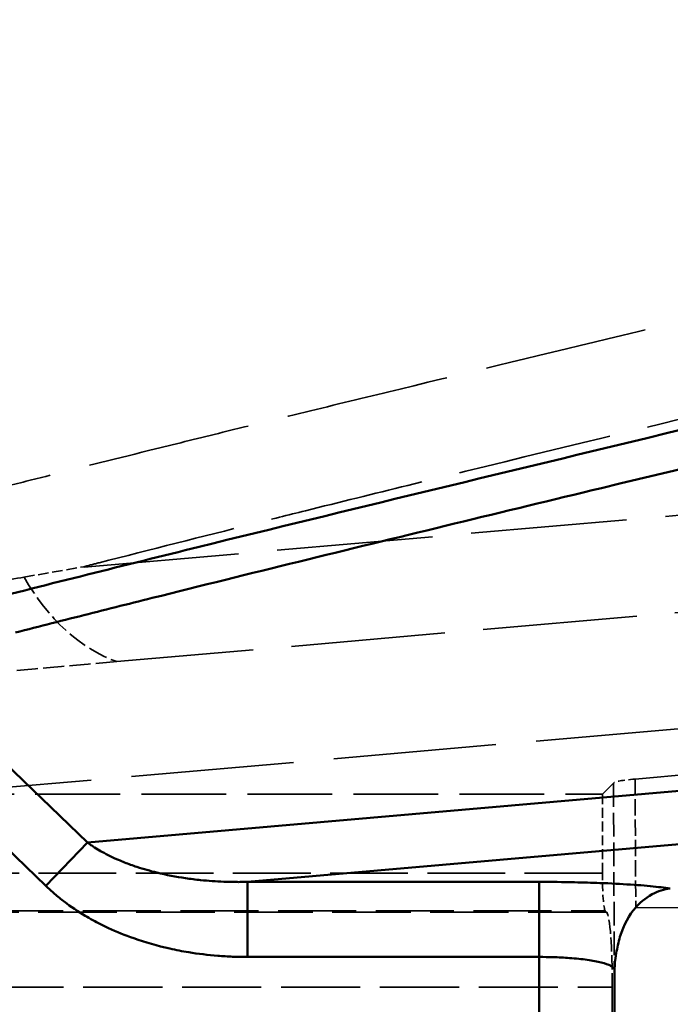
# Model space of a CAD drawing. Header units: millimetres. Extents: x 3278 to 6066, y 2420 to 4375.
# Tile 137 of 256: x 3979 to 3997, y 3230 to 3256. Entities that reach past the tile are written whole.
import ezdxf

# ---------------------------------------------------------------- set-up
doc = ezdxf.new("R2010")
doc.units = ezdxf.units.MM
doc.linetypes.add('DASHED', pattern=[0.2067, 0.1654, -0.0413])
for name, color, linetype, lineweight in [('Sichtbare Kanten(DIN)', 7, 'Continuous', 50), ('Sichtbare tangentiale Kanten(DIN)', 7, 'Continuous', 50), ('Verdeckte Kanten(DIN)', 7, 'DASHED', 35), ('Verdeckte tangentiale Kanten(DIN)', 7, 'DASHED', 35)]:
    doc.layers.add(name, color=color, linetype=linetype, lineweight=lineweight)

msp = doc.modelspace()

# ---------------------------------------------------------------- linework, layer by layer
msp.add_line((3995.72, 3232.702), (4385.946, 3232.702))
at = {"layer": 'Sichtbare Kanten(DIN)'}
msp.add_line((3995.159, 3231.042), (3995.108, 3213.519), dxfattribs=at)
for points, knots in [([(3995.72, 3232.702), (3995.818, 3232.809), (3995.962, 3232.946), (3996.31, 3233.136), (3996.473, 3233.188), (3996.636, 3233.202)], [-0.1552466, -0.1552466, -0.1552466, -0.1552466, -0.0691956, -0.0691956, 0, 0, 0, 0]), ([(3995.169, 3231.238), (3995.177, 3231.309), (3995.187, 3231.394), (3995.227, 3231.632), (3995.259, 3231.778), (3995.4, 3232.242), (3995.539, 3232.502), (3995.72, 3232.702)], [-0.1629115, -0.1629115, -0.1629115, -0.1629115, -0.1362763, -0.1362763, -0.0950171, -0.0950171, -0.0000118, -0.0000118, -0.0000118, -0.0000118])]:
    msp.add_open_spline(points, degree=3, knots=knots, dxfattribs=at)
msp.add_open_spline([(3995.169, 3231.239), (3995.163, 3231.174), (3995.159, 3231.108), (3995.159, 3231.042)], degree=3, dxfattribs=at)
at = {"layer": 'Sichtbare tangentiale Kanten(DIN)'}
for p, q in [((3981.176, 3234.421), (4072.46, 3242.407)), ((4074.121, 3241.139), (3985.42, 3233.379)), ((3981.176, 3234.421), (3976.232, 3239.192)), ((3975.124, 3238.046), (3980.069, 3233.274)), ((3981.176, 3234.421), (3980.069, 3233.274)), ((3985.42, 3231.387), (3985.42, 3233.379)), ((3985.42, 3233.379), (3993.16, 3233.379)), ((3993.16, 3233.379), (3993.16, 3231.387)), ((3993.16, 3231.387), (3985.42, 3231.387)), ((3993.108, 3213.525), (3993.16, 3231.387))]:
    msp.add_line(p, q, dxfattribs=at)
for points, knots in [([(3978.222, 3240.788), (3980.188, 3241.289), (3986.103, 3242.768), (3997.999, 3245.632), (4010.88, 3248.751), (4022.603, 3251.891), (4034.155, 3255.295), (4045.34, 3259.243), (4055.87, 3264.056), (4063.36, 3268.178), (4070.354, 3272.882), (4076.748, 3278.224), (4081.857, 3283.552), (4085.312, 3287.903), (4086.921, 3290.178), (4087.444, 3290.948)], [0, 0, 0, 0, 0.047623, 0.142868, 0.28574, 0.357174, 0.428608, 0.571453, 0.642883, 0.71431, 0.785734, 0.857157, 0.928578, 0.976193, 1, 1, 1, 1]), ([(3979.264, 3239.995), (3979.909, 3240.16), (3980.553, 3240.324), (3981.198, 3240.487), (3981.843, 3240.65), (3982.489, 3240.812), (3983.135, 3240.974), (3984.428, 3241.297), (3985.722, 3241.617), (3987.019, 3241.936), (3988.315, 3242.254), (3989.612, 3242.57), (3990.91, 3242.886), (3992.209, 3243.201), (3993.508, 3243.515), (3994.808, 3243.829), (4000.006, 3245.085), (4005.21, 3246.337), (4010.382, 3247.642), (4012.967, 3248.295), (4015.546, 3248.96), (4018.111, 3249.646), (4020.677, 3250.331), (4023.23, 3251.036), (4025.765, 3251.77), (4030.834, 3253.236), (4035.831, 3254.816), (4040.703, 3256.579), (4045.576, 3258.341), (4050.323, 3260.286), (4054.872, 3262.482), (4057.146, 3263.58), (4059.371, 3264.741), (4061.535, 3265.974), (4063.7, 3267.206), (4065.805, 3268.51), (4067.841, 3269.894), (4069.877, 3271.278), (4071.844, 3272.742), (4073.733, 3274.289), (4074.993, 3275.32), (4076.217, 3276.388), (4077.405, 3277.493), (4077.999, 3278.045), (4078.584, 3278.607), (4079.159, 3279.178), (4080.885, 3280.891), (4082.526, 3282.686), (4084.079, 3284.562), (4085.632, 3286.438), (4087.098, 3288.393), (4088.473, 3290.424)], [0, 0, 0, 0, 3.00283, 3.00283, 3.00283, 6.005635, 6.005635, 6.005635, 12.011217, 12.011217, 12.011217, 18.016814, 18.016814, 18.016814, 24.022447, 24.022447, 24.022447, 48.044784, 48.044784, 48.044784, 60.055753, 60.055753, 60.055753, 72.067185, 72.067185, 72.067185, 96.089205, 96.089205, 96.089205, 120.113738, 120.113738, 120.113738, 132.124236, 132.124236, 132.124236, 144.133807, 144.133807, 144.133807, 156.145037, 156.145037, 156.145037, 164.152391, 164.152391, 164.152391, 168.156151, 168.156151, 168.156151, 180.167498, 180.167498, 180.167498, 192.178409, 192.178409, 192.178409, 192.178409]), ([(3985.42, 3233.379), (3985.367, 3233.378), (3985.314, 3233.377), (3985.262, 3233.377), (3985.209, 3233.376), (3985.157, 3233.376), (3985.104, 3233.377), (3985.027, 3233.378), (3984.949, 3233.379), (3984.871, 3233.381), (3984.845, 3233.382), (3984.818, 3233.383), (3984.791, 3233.384), (3984.586, 3233.392), (3984.381, 3233.406), (3984.176, 3233.427), (3984.043, 3233.441), (3983.91, 3233.457), (3983.778, 3233.477), (3983.522, 3233.515), (3983.268, 3233.563), (3983.017, 3233.625), (3982.839, 3233.669), (3982.662, 3233.719), (3982.487, 3233.777), (3982.431, 3233.795), (3982.375, 3233.815), (3982.32, 3233.835), (3982.212, 3233.874), (3982.105, 3233.916), (3982, 3233.962), (3981.85, 3234.026), (3981.703, 3234.098), (3981.561, 3234.177), (3981.553, 3234.182), (3981.546, 3234.186), (3981.538, 3234.19), (3981.478, 3234.224), (3981.419, 3234.259), (3981.361, 3234.296), (3981.329, 3234.316), (3981.298, 3234.336), (3981.267, 3234.357), (3981.236, 3234.378), (3981.206, 3234.399), (3981.176, 3234.421)], [0, 0, 0, 0, 0.035761, 0.035761, 0.035761, 0.071409, 0.071409, 0.071409, 0.124118, 0.124118, 0.124118, 0.142258, 0.142258, 0.142258, 0.281627, 0.281627, 0.281627, 0.372355, 0.372355, 0.372355, 0.547321, 0.547321, 0.547321, 0.671477, 0.671477, 0.671477, 0.711293, 0.711293, 0.711293, 0.788437, 0.788437, 0.788437, 0.89794, 0.89794, 0.89794, 0.903764, 0.903764, 0.903764, 0.949919, 0.949919, 0.949919, 0.975199, 0.975199, 0.975199, 1, 1, 1, 1]), ([(3996.636, 3233.202), (3996.487, 3233.225), (3996.309, 3233.246), (3996.105, 3233.266), (3995.998, 3233.276), (3995.885, 3233.286), (3995.765, 3233.295), (3995.526, 3233.312), (3995.263, 3233.328), (3994.982, 3233.341), (3994.912, 3233.344), (3994.84, 3233.347), (3994.768, 3233.349), (3994.552, 3233.358), (3994.327, 3233.364), (3994.097, 3233.369), (3993.79, 3233.376), (3993.475, 3233.379), (3993.16, 3233.379)], [2.276505, 2.276505, 2.276505, 2.276505, 3.181871, 3.181871, 3.181871, 3.655583, 3.655583, 3.655583, 4.603023, 4.603023, 4.603023, 4.839918, 4.839918, 4.839918, 5.550464, 5.550464, 5.550464, 6.497905, 6.497905, 6.497905, 6.497905]), ([(3980.069, 3233.274), (3980.107, 3233.237), (3980.145, 3233.201), (3980.185, 3233.165), (3980.224, 3233.129), (3980.264, 3233.094), (3980.305, 3233.059), (3980.387, 3232.989), (3980.472, 3232.921), (3980.56, 3232.855), (3980.735, 3232.722), (3980.921, 3232.597), (3981.117, 3232.48), (3981.248, 3232.402), (3981.383, 3232.328), (3981.522, 3232.257), (3981.592, 3232.222), (3981.662, 3232.188), (3981.734, 3232.155), (3981.949, 3232.055), (3982.172, 3231.964), (3982.403, 3231.883), (3982.71, 3231.775), (3983.031, 3231.683), (3983.36, 3231.609), (3983.525, 3231.572), (3983.692, 3231.54), (3983.861, 3231.512), (3984.115, 3231.471), (3984.372, 3231.439), (3984.633, 3231.418), (3984.763, 3231.408), (3984.894, 3231.4), (3985.025, 3231.394), (3985.09, 3231.392), (3985.156, 3231.39), (3985.222, 3231.389), (3985.288, 3231.387), (3985.354, 3231.387), (3985.42, 3231.387)], [-16.782314, -16.782314, -16.782314, -16.782314, -16.600955, -16.600955, -16.600955, -16.419536, -16.419536, -16.419536, -16.056529, -16.056529, -16.056529, -15.330135, -15.330135, -15.330135, -14.845849, -14.845849, -14.845849, -14.603798, -14.603798, -14.603798, -13.877571, -13.877571, -13.877571, -12.909384, -12.909384, -12.909384, -12.425359, -12.425359, -12.425359, -11.69909, -11.69909, -11.69909, -11.335995, -11.335995, -11.335995, -11.154454, -11.154454, -11.154454, -10.972919, -10.972919, -10.972919, -10.972919]), ([(3993.16, 3231.387), (3993.281, 3231.387), (3993.402, 3231.385), (3993.522, 3231.382), (3993.673, 3231.377), (3993.822, 3231.37), (3993.964, 3231.359), (3994.048, 3231.353), (3994.13, 3231.346), (3994.208, 3231.338), (3994.366, 3231.321), (3994.508, 3231.301), (3994.632, 3231.278), (3994.757, 3231.254), (3994.862, 3231.228), (3994.945, 3231.2), (3994.986, 3231.185), (3995.022, 3231.17), (3995.052, 3231.155), (3995.102, 3231.13), (3995.134, 3231.103), (3995.149, 3231.076), (3995.156, 3231.065), (3995.159, 3231.054), (3995.159, 3231.042)], [0, 0, 0, 0, 0.1103591, 0.1103591, 0.1103591, 0.2486974, 0.2486974, 0.2486974, 0.3310772, 0.3310772, 0.3310772, 0.4973798, 0.4973798, 0.4973798, 0.6644318, 0.6644318, 0.6644318, 0.7476889, 0.7476889, 0.7476889, 0.8881439, 0.8881439, 0.8881439, 0.9479389, 0.9479389, 0.9479389, 0.9479389])]:
    msp.add_open_spline(points, degree=3, knots=knots, dxfattribs=at)
at = {"layer": 'Verdeckte Kanten(DIN)', "ltscale": 24.699272}
msp.add_line((4072.033, 3247.104), (3981.955, 3239.224), dxfattribs=at)
at = {"layer": 'Verdeckte Kanten(DIN)', "ltscale": 26.06369}
msp.add_line((3976.979, 3235.706), (4072.033, 3244.022), dxfattribs=at)
at = {"layer": 'Verdeckte Kanten(DIN)', "ltscale": 26.167213}
msp.add_line((4024.333, 3238.614), (3995.703, 3236.109), dxfattribs=at)
at = {"layer": 'Verdeckte Kanten(DIN)', "ltscale": 2.587081}
msp.add_line((3995.127, 3236.001), (3994.841, 3235.706), dxfattribs=at)
at = {"layer": 'Verdeckte Kanten(DIN)', "ltscale": 13.608447}
msp.add_line((3976.979, 3235.706), (3994.841, 3235.706), dxfattribs=at)
at = {"layer": 'Verdeckte Kanten(DIN)', "ltscale": 1.59614}
msp.add_line((3994.841, 3235.706), (3994.835, 3233.611), dxfattribs=at)
at = {"layer": 'Verdeckte Kanten(DIN)', "ltscale": 0.354072}
msp.add_line((3994.909, 3232.614), (3994.948, 3232.574), dxfattribs=at)
at = {"layer": 'Verdeckte Kanten(DIN)', "ltscale": 10.515055}
msp.add_line((3995.097, 3230.582), (3995.057, 3216.78), dxfattribs=at)
at = {"layer": 'Verdeckte Kanten(DIN)', "ltscale": 1.065082}
msp.add_ellipse((3997.12, 3235.986), major_axis=(2, 0), ratio=0.087156, start_param=2.358117, end_param=3.057153, dxfattribs=at)
at = {"layer": 'Verdeckte Kanten(DIN)', "ltscale": 1.131985}
msp.add_ellipse((3994.92, 3233.611), major_axis=(0.003, 1), ratio=0.084707, start_param=1.571046, end_param=3.054576, dxfattribs=at)
at = {"layer": 'Verdeckte Kanten(DIN)', "ltscale": 2.26407}
msp.add_ellipse((3994.928, 3230.582), major_axis=(0.006, 2), ratio=0.084707, start_param=4.712639, end_param=6.196169, dxfattribs=at)
at = {"layer": 'Verdeckte Kanten(DIN)', "ltscale": 3.389435}
msp.add_open_spline([(3981.955, 3239.224), (3981.477, 3239.182), (3980.917, 3239.132), (3979.861, 3239.038), (3979.332, 3238.991), (3978.815, 3238.943)], degree=3, knots=[0, 0, 0, 0, 0.2030516, 0.2030516, 0.4033973, 0.4033973, 0.4033973, 0.4033973], dxfattribs=at)
at = {"layer": 'Verdeckte Kanten(DIN)', "ltscale": 0.189865}
msp.add_open_spline([(3995.152, 3231.03), (3995.152, 3231.03), (3995.152, 3231.03), (3995.152, 3231.03), (3995.152, 3231.031), (3995.152, 3231.032), (3995.152, 3231.033), (3995.154, 3231.052), (3995.158, 3231.127), (3995.169, 3231.238)], degree=3, knots=[-0.21288377, -0.21288377, -0.21288377, -0.21288377, -0.2120211, -0.2120211, -0.20981635, -0.20981635, -0.20485975, -0.20485975, -0.16291151, -0.16291151, -0.16291151, -0.16291151], dxfattribs=at)
at = {"layer": 'Verdeckte Kanten(DIN)', "ltscale": 0.001238}
msp.add_open_spline([(3995.159, 3231.042), (3995.159, 3231.042), (3995.159, 3231.042), (3995.159, 3231.042)], degree=3, dxfattribs=at)
at = {"layer": 'Verdeckte tangentiale Kanten(DIN)', "ltscale": 24.995197}
msp.add_line((4108.707, 3252.896), (3981.087, 3241.73), dxfattribs=at)
at = {"layer": 'Verdeckte tangentiale Kanten(DIN)', "ltscale": 1.695128}
msp.add_line((3979.491, 3241.466), (3980.991, 3241.728), dxfattribs=at)
at = {"layer": 'Verdeckte tangentiale Kanten(DIN)', "ltscale": 0.099295}
msp.add_line((3980.991, 3241.728), (3981.079, 3241.744), dxfattribs=at)
at = {"layer": 'Verdeckte tangentiale Kanten(DIN)', "ltscale": 3.809544}
msp.add_line((3995.127, 3236.001), (3995.152, 3231.022), dxfattribs=at)
at = {"layer": 'Verdeckte tangentiale Kanten(DIN)', "ltscale": 2.607025}
msp.add_line((3995.703, 3236.109), (3995.72, 3232.702), dxfattribs=at)
at = {"layer": 'Verdeckte tangentiale Kanten(DIN)', "ltscale": 12.476428}
msp.add_line((3994.835, 3233.611), (3978.459, 3233.611), dxfattribs=at)
at = {"layer": 'Verdeckte tangentiale Kanten(DIN)', "ltscale": 12.575912}
msp.add_line((3994.948, 3232.574), (3978.442, 3232.574), dxfattribs=at)
at = {"layer": 'Verdeckte tangentiale Kanten(DIN)', "ltscale": 12.533116}
msp.add_line((3978.459, 3232.614), (3994.909, 3232.614), dxfattribs=at)
at = {"layer": 'Verdeckte tangentiale Kanten(DIN)', "ltscale": 13.33468}
msp.add_line((3995.152, 3231.022), (3995.1, 3213.519), dxfattribs=at)
at = {"layer": 'Verdeckte tangentiale Kanten(DIN)', "ltscale": 12.689287}
msp.add_line((3978.442, 3230.582), (3995.097, 3230.582), dxfattribs=at)
at = {"layer": 'Verdeckte tangentiale Kanten(DIN)', "ltscale": 3.130131}
msp.add_ellipse((3982.749, 3245.027), major_axis=(0.523, -5.977), ratio=0.705758, start_param=5.287126, end_param=5.971888, dxfattribs=at)
at = {"layer": 'Verdeckte tangentiale Kanten(DIN)', "ltscale": 26.208658}
msp.add_open_spline([(3970.746, 3241.712), (3971.264, 3241.85), (3971.781, 3241.988), (3972.298, 3242.126), (3972.452, 3242.167), (3972.607, 3242.208), (3972.761, 3242.249), (3973.439, 3242.43), (3974.116, 3242.609), (3974.794, 3242.787), (3974.994, 3242.839), (3975.195, 3242.892), (3975.395, 3242.944), (3976.552, 3243.246), (3977.713, 3243.544), (3978.876, 3243.84), (3979.272, 3243.94), (3979.669, 3244.041), (3980.067, 3244.141), (3981.036, 3244.385), (3982.008, 3244.628), (3982.98, 3244.869), (3983.574, 3245.016), (3984.168, 3245.163), (3984.762, 3245.309), (3985.539, 3245.5), (3986.317, 3245.691), (3987.096, 3245.881), (3987.886, 3246.074), (3988.678, 3246.266), (3989.47, 3246.458), (3991.428, 3246.933), (3993.389, 3247.405), (3995.35, 3247.877), (3996.536, 3248.162), (3997.722, 3248.448), (3998.908, 3248.734), (4000.477, 3249.112), (4002.044, 3249.491), (4003.611, 3249.873), (4005.188, 3250.258), (4006.764, 3250.645), (4008.337, 3251.036), (4011.474, 3251.816), (4014.6, 3252.613), (4017.71, 3253.439), (4018.483, 3253.645), (4019.254, 3253.852), (4020.025, 3254.061), (4022.354, 3254.693), (4024.672, 3255.343), (4026.974, 3256.018), (4030.034, 3256.916), (4033.065, 3257.857), (4036.055, 3258.856), (4036.058, 3258.857), (4036.062, 3258.858), (4036.065, 3258.86), (4038.681, 3259.734), (4041.266, 3260.653), (4043.811, 3261.628), (4044.177, 3261.769), (4044.543, 3261.911), (4044.908, 3262.054), (4047.079, 3262.903), (4049.219, 3263.795), (4051.322, 3264.736), (4052.026, 3265.05), (4052.726, 3265.371), (4053.422, 3265.697), (4055.153, 3266.508), (4056.857, 3267.355), (4058.53, 3268.241), (4059.536, 3268.774), (4060.531, 3269.321), (4061.514, 3269.883), (4062.819, 3270.631), (4064.103, 3271.405), (4065.361, 3272.207), (4066.464, 3272.909), (4067.547, 3273.634), (4068.609, 3274.381), (4068.762, 3274.488), (4068.915, 3274.596), (4069.067, 3274.705), (4069.971, 3275.35), (4070.859, 3276.011), (4071.732, 3276.69), (4073.189, 3277.822), (4074.604, 3279.002), (4075.975, 3280.228), (4076.522, 3280.718), (4077.063, 3281.215), (4077.596, 3281.719), (4078.131, 3282.225), (4078.658, 3282.738), (4079.178, 3283.259), (4079.567, 3283.649), (4079.952, 3284.043), (4080.332, 3284.441), (4080.966, 3285.106), (4081.588, 3285.783), (4082.195, 3286.472), (4082.438, 3286.747), (4082.678, 3287.024), (4082.916, 3287.304), (4083.751, 3288.281), (4084.557, 3289.283), (4085.331, 3290.308), (4085.516, 3290.553), (4085.699, 3290.798), (4085.88, 3291.045), (4086.079, 3291.317), (4086.276, 3291.589), (4086.471, 3291.863), (4086.658, 3292.125), (4086.842, 3292.388), (4087.023, 3292.654), (4087.205, 3292.919), (4087.384, 3293.186), (4087.561, 3293.453)], degree=3, knots=[0.0000002, 0.0000002, 0.0000002, 0.0000002, 0.0119056, 0.0119056, 0.0119056, 0.0154664, 0.0154664, 0.0154664, 0.031095, 0.031095, 0.031095, 0.0357168, 0.0357168, 0.0357168, 0.0623522, 0.0623522, 0.0623522, 0.0714335, 0.0714335, 0.0714335, 0.0936095, 0.0936095, 0.0936095, 0.1071503, 0.1071503, 0.1071503, 0.1248668, 0.1248668, 0.1248668, 0.1428671, 0.1428671, 0.1428671, 0.1873813, 0.1873813, 0.1873813, 0.2143007, 0.2143007, 0.2143007, 0.2498959, 0.2498959, 0.2498959, 0.2857343, 0.2857343, 0.2857343, 0.3571676, 0.3571676, 0.3571676, 0.3749246, 0.3749246, 0.3749246, 0.4286002, 0.4286002, 0.4286002, 0.4999507, 0.4999507, 0.4999507, 0.5000318, 0.5000318, 0.5000318, 0.5624622, 0.5624622, 0.5624622, 0.5714618, 0.5714618, 0.5714618, 0.6249728, 0.6249728, 0.6249728, 0.6428899, 0.6428899, 0.6428899, 0.687481, 0.687481, 0.687481, 0.7143154, 0.7143154, 0.7143154, 0.7499851, 0.7499851, 0.7499851, 0.7812376, 0.7812376, 0.7812376, 0.7857369, 0.7857369, 0.7857369, 0.8124894, 0.8124894, 0.8124894, 0.857157, 0.857157, 0.857157, 0.8749936, 0.8749936, 0.8749936, 0.8928723, 0.8928723, 0.8928723, 0.9062511, 0.9062511, 0.9062511, 0.9285869, 0.9285869, 0.9285869, 0.9375031, 0.9375031, 0.9375031, 0.9687467, 0.9687467, 0.9687467, 0.9761956, 0.9761956, 0.9761956, 0.9843719, 0.9843719, 0.9843719, 0.9921857, 0.9921857, 0.9921857, 1, 1, 1, 1], dxfattribs=at)
at = {"layer": 'Verdeckte tangentiale Kanten(DIN)', "ltscale": 24.835596}
msp.add_open_spline([(3981.08, 3241.744), (3981.216, 3241.779), (3981.352, 3241.814), (3981.487, 3241.848), (3982.847, 3242.196), (3984.209, 3242.541), (3985.574, 3242.883), (3986.035, 3242.999), (3986.497, 3243.114), (3986.958, 3243.229), (3987.863, 3243.454), (3988.768, 3243.678), (3989.675, 3243.901), (3992.413, 3244.575), (3995.159, 3245.239), (3997.907, 3245.903), (4000.655, 3246.567), (4003.406, 3247.231), (4006.153, 3247.903), (4007.989, 3248.353), (4009.824, 3248.806), (4011.655, 3249.266), (4015.303, 3250.182), (4018.937, 3251.123), (4022.543, 3252.112), (4027.96, 3253.598), (4033.315, 3255.19), (4038.553, 3256.966), (4038.557, 3256.967), (4038.56, 3256.968), (4038.564, 3256.97), (4041.18, 3257.856), (4043.767, 3258.789), (4046.315, 3259.778), (4048.865, 3260.769), (4051.375, 3261.816), (4053.834, 3262.932), (4056.293, 3264.048), (4058.7, 3265.232), (4061.043, 3266.497), (4062.607, 3267.341), (4064.143, 3268.22), (4065.646, 3269.138), (4066.396, 3269.596), (4067.138, 3270.063), (4067.871, 3270.54), (4068.974, 3271.257), (4070.058, 3271.996), (4071.122, 3272.757), (4072.186, 3273.518), (4073.231, 3274.302), (4074.255, 3275.108), (4076.302, 3276.721), (4078.267, 3278.424), (4080.138, 3280.219), (4081.074, 3281.117), (4081.986, 3282.038), (4082.873, 3282.983), (4083.761, 3283.928), (4084.623, 3284.897), (4085.458, 3285.891), (4086.293, 3286.884), (4087.102, 3287.901), (4087.881, 3288.944), (4088.271, 3289.465), (4088.654, 3289.992), (4089.03, 3290.526), (4089.218, 3290.792), (4089.404, 3291.06), (4089.588, 3291.33), (4089.619, 3291.376), (4089.65, 3291.422), (4089.681, 3291.467), (4089.833, 3291.692), (4089.983, 3291.919), (4090.134, 3292.145)], degree=3, knots=[12.539199, 12.539199, 12.539199, 12.539199, 13.172962, 13.172962, 13.172962, 19.522423, 19.522423, 19.522423, 21.668428, 21.668428, 21.668428, 25.87188, 25.87188, 25.87188, 38.570811, 38.570811, 38.570811, 51.269773, 51.269773, 51.269773, 59.759018, 59.759018, 59.759018, 76.668443, 76.668443, 76.668443, 102.06542, 102.06542, 102.06542, 102.081895, 102.081895, 102.081895, 114.766224, 114.766224, 114.766224, 127.466398, 127.466398, 127.466398, 140.163643, 140.163643, 140.163643, 148.63706, 148.63706, 148.63706, 152.861323, 152.861323, 152.861323, 159.211303, 159.211303, 159.211303, 165.561106, 165.561106, 165.561106, 178.258956, 178.258956, 178.258956, 184.608824, 184.608824, 184.608824, 190.95843, 190.95843, 190.95843, 197.307532, 197.307532, 197.307532, 200.482115, 200.482115, 200.482115, 202.069436, 202.069436, 202.069436, 202.337349, 202.337349, 202.337349, 203.656801, 203.656801, 203.656801, 203.656801], dxfattribs=at)
at = {"layer": 'Verdeckte tangentiale Kanten(DIN)', "ltscale": 6.38735}
msp.add_open_spline([(3979.493, 3241.467), (3979.019, 3241.386), (3978.544, 3241.304), (3978.069, 3241.221), (3977.594, 3241.139), (3977.118, 3241.055), (3976.642, 3240.972), (3976.167, 3240.888), (3975.691, 3240.803), (3975.214, 3240.718), (3974.976, 3240.675), (3974.738, 3240.632), (3974.499, 3240.589), (3974.273, 3240.548), (3974.046, 3240.507), (3973.819, 3240.466)], degree=3, knots=[0, 0, 0, 0, 0.251975, 0.251975, 0.251975, 0.503691, 0.503691, 0.503691, 0.75512, 0.75512, 0.75512, 0.880714, 0.880714, 0.880714, 1, 1, 1, 1], dxfattribs=at)
at = {"layer": 'Verdeckte tangentiale Kanten(DIN)', "ltscale": 0.127868}
msp.add_open_spline([(3995.159, 3231.042), (3995.159, 3231.032), (3995.157, 3231.023), (3995.152, 3231.013)], degree=3, dxfattribs=at)
at = {"layer": 'Verdeckte tangentiale Kanten(DIN)'}
msp.add_open_spline([(3995.159, 3231.042), (3995.159, 3231.042), (3995.159, 3231.042), (3995.159, 3231.042)], degree=3, dxfattribs=at)

doc.saveas('drawing.dxf')
